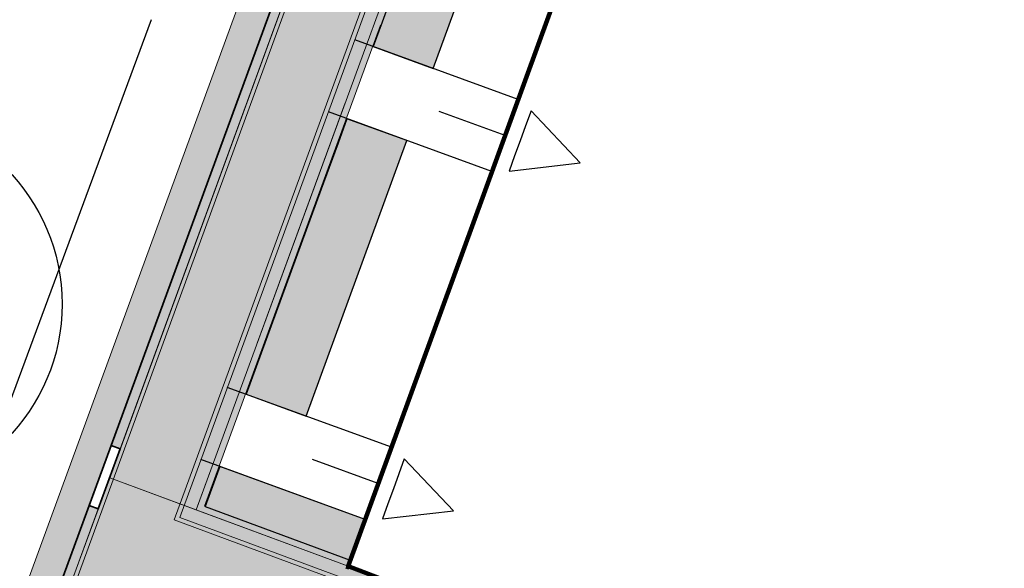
# Model space of a CAD drawing. Header units: metres. Extents: x 154038 to 155227, y 461678 to 462519.
# Tile 181 of 256: x 154582 to 154597, y 462285 to 462294. Entities that reach past the tile are written whole.
import ezdxf

# ---------------------------------------------------------------- set-up
doc = ezdxf.new("R2010")
doc.units = ezdxf.units.M
for name, pattern in [('AM-AS', [16, 10, -2, 2, -2]), ('DASHED', [0.75, 0.5, -0.25]), ('VH-OPSLUITBAND_100X200', [16, 8, -2, 4, -2])]:
    doc.linetypes.add(name, pattern=pattern)
for name, color, linetype, lineweight in [('B-GV-GR-BOOM-G', 82, 'Continuous', 25), ('B-GV-GR-BOOM-G2', 92, 'Continuous', 25), ('B-GV-GR-BOOM-S', 3, 'Continuous', 25), ('B-WE-OG-BEBOUWING-GV', 2, 'Continuous', 100), ('B-WE-OG-BEBOUWING_LUIFEL-GV', 7, 'DASHED', 70), ('N-WE-VH-KANTOPSLUITING_ELEMENT_VERLOOPBAND-G', 252, 'Continuous', 35), ('N-WE-VH-KANTOPSLUITING_OPSLUITBAND_100X200-G', 150, 'VH-OPSLUITBAND_100X200', 0), ('N-WE-VH-KANTOPSLUITING_OPSLUITBAND_150X250-G', 140, 'VH-OPSLUITBAND_100X200', 0), ('N-WE-VH-KANTOPSLUITING_TROTTOIRBAND_130 150-G', 2, 'Continuous', 0), ('N-WE-VH-KANTVERHARDING_MOLGOOT-G', 6, 'Continuous', 18), ('N-WE-VH-KANTVERHARDING_TROTTOIR-ROLLAAG-G', 62, 'Continuous', 18), ('N-WE-VH-KANTVERHARDING_TROTTOIR-STREKLAAG-G', 220, 'Continuous', 18), ('N-WE-VH-VERHARDING_STRAATBAKSTEEN-TROTTOIR-HV_DF-G', 2, 'Continuous', 18), ('N-WE-VH-VERHARDING_STRAATBAKSTEEN_Rijbaan-KV_DF-G', 160, 'Continuous', 35)]:
    doc.layers.add(name, color=color, linetype=linetype, lineweight=lineweight)
for name, color, linetype in [('B-WE-OG-TOPOGRAFIE_KAVEL_ENTREE-G', 3, 'Continuous'), ('B-WE-OG-TOPOGRAFIE_KAVEL_ENTREE-S', 252, 'Continuous'), ('N-GV-GR-GROENVOORZIENING_HAAG_PORTAAL_Liguster-G', 3, 'GR-HAAG1'), ('N-PV-WEG_RIJBAAN-AS-G', 40, 'AM-AS')]:
    doc.layers.add(name, color=color, linetype=linetype)
doc.layers.add('B-WE-OG-TOPOGRAFIE_KAVEL_ENTREE-H', color=31, linetype='Continuous', plot=False)
doc.layers.add('N-GV-GR-GROENVOORZIENING_HAAG_PORTAAL_Liguster-V', color=7, linetype='Continuous', true_color=0x658d1b)
for name, color, linetype, lineweight, true_color in [('N-WE-VH-KANTOPSLUITING_OPSLUITBAND_100X200-V', 7, 'Continuous', 5, 0xbbbcbc), ('N-WE-VH-KANTOPSLUITING_OPSLUITBAND_150X250-V', 7, 'Continuous', 5, 0xbbbcbc), ('N-WE-VH-KANTOPSLUITING_TROTTOIRBAND_130 150-V', 7, 'Continuous', 5, 0xa7a8aa), ('N-WE-VH-KANTVERHARDING_MOLGOOT-V', 7, 'Continuous', 18, 0xb76059), ('N-WE-VH-VERHARDING_STRAATBAKSTEEN-TROTTOIR-HV_DF-V', 7, 'Continuous', 18, 0xd14124), ('N-WE-VH-VERHARDING_STRAATBAKSTEEN_Rijbaan-KV_DF-V', 7, 'Continuous', 18, 0xb33d26)]:
    doc.layers.add(name, color=color, linetype=linetype, lineweight=lineweight, true_color=true_color)
doc.linetypes.add('GR-HAAG1', pattern='A,6,[176,NLCS.shx,S=0.125,R=0,X=0,Y=0],-2', length=8)

# ---------------------------------------------------------------- blocks, each defined once
blk = doc.blocks.new('*U283')
at = {"layer": 'B-WE-OG-TOPOGRAFIE_KAVEL_ENTREE-G', "ltscale": 0.0001}
blk.add_lwpolyline([(-0.2500000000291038, 0.5), (-1.250000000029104, 0), (-0.2500000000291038, -0.5), (-0.2500000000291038, -0.25), (-0.2500000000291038, 0), (-0.2500000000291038, 0.25)], close=True, dxfattribs=at)
at = {"layer": 'B-WE-OG-TOPOGRAFIE_KAVEL_ENTREE-H'}
for points in [[(-2.91038304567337e-11, 0.5999999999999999), (2.718641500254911, 0.5999999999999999)], [(-2.91038304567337e-11, 0), (1.093126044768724, 0)], [(-2.91038304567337e-11, -0.5999999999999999), (2.718641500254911, -0.5999999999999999)]]:
    blk.add_lwpolyline(points, dxfattribs=at)
blk = doc.blocks.new('*U284')
at = {"layer": 'B-WE-OG-TOPOGRAFIE_KAVEL_ENTREE-G', "ltscale": 0.0001}
blk.add_lwpolyline([(-0.2500000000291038, 0.5), (-1.250000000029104, 0), (-0.2500000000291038, -0.5), (-0.2500000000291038, -0.25), (-0.2500000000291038, 0), (-0.2500000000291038, 0.25)], close=True, dxfattribs=at)
at = {"layer": 'B-WE-OG-TOPOGRAFIE_KAVEL_ENTREE-H'}
for points in [[(-2.91038304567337e-11, 0.5999999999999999), (2.732667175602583, 0.5999999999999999)], [(-2.91038304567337e-11, 0), (1.093126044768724, 0)], [(-2.91038304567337e-11, -0.5999999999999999), (2.732667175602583, -0.5999999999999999)]]:
    blk.add_lwpolyline(points, dxfattribs=at)
blk = doc.blocks.new('*U346')
at = {"layer": 'B-GV-GR-BOOM-G', "color": 0}
blk.add_circle((-2.455635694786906e-11, 1.70530256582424e-11), 3, dxfattribs=at)
at = {"layer": 'B-GV-GR-BOOM-G2', "color": 0}
blk.add_circle((0, 0), 0.25, dxfattribs=at)

msp = doc.modelspace()

# ---------------------------------------------------------------- hatches: boundary and pattern name
at = {"layer": 'N-GV-GR-GROENVOORZIENING_HAAG_PORTAAL_Liguster-V'}
h = msp.add_hatch(color=256, dxfattribs=at)
h.dxf.hatch_style = 1
h.paths.add_polyline_path([(154589.597207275, 462297.2780450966), (154588.6575733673, 462297.6202277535), (154587.3, 462293.903), (154587.1618947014, 462293.5236627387), (154588.1010511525, 462293.1813581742)])
h = msp.add_hatch(color=256, dxfattribs=at)
h.dxf.hatch_style = 1
h.paths.add_polyline_path([(154587.6893919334, 462292.0541770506), (154586.7513712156, 462292.3960676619), (154586.613, 462292.016), (154586.3470545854, 462291.2937007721), (154585.1768184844, 462288.0894289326), (154586.1163570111, 462287.746985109)])
h = msp.add_hatch(color=256, dxfattribs=at)
h.dxf.hatch_style = 1
h.paths.add_polyline_path([(154587.0367534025, 462286.1342951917), (154584.7651592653, 462286.962247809), (154584.5375454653, 462286.3390090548), (154586.8042275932, 462285.4959620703)])
at = {"layer": 'N-WE-VH-KANTOPSLUITING_OPSLUITBAND_100X200-V'}
h = msp.add_hatch(color=256, dxfattribs=at)
h.dxf.hatch_style = 1
h.paths.add_polyline_path([(154592.5151464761, 462301.1736580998), (154590.1636059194, 462302.0352184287), (154584.3967466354, 462286.2846837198), (154586.7700277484, 462285.4019893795), (154586.8048876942, 462285.495716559), (154584.5248599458, 462286.3437271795), (154590.223117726, 462301.9069139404), (154592.4807446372, 462301.0797618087)])
at = {"layer": 'N-WE-VH-KANTOPSLUITING_OPSLUITBAND_150X250-V'}
h = msp.add_hatch(color=256, dxfattribs=at)
h.dxf.hatch_style = 1
edge = h.paths.add_edge_path()
edge.add_line((154585.5180818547, 462275.8071899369), (154584.3613417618, 462276.2290524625))
edge.add_arc((154586.0632988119, 462280.9304984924), 5.000025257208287, 159.6304989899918, 250.0993821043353, ccw=False)
edge.add_line((154581.3759381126, 462282.6708726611), (154582.7230025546, 462286.3526233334))
edge.add_line((154582.7230025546, 462286.3526233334), (154582.8638342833, 462286.3010271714))
edge.add_line((154582.8638342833, 462286.3010271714), (154581.5165581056, 462282.6186613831))
edge.add_arc((154586.0633018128, 462280.930498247), 4.85002815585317, 159.63051260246, 250.1113955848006)
edge.add_line((154584.4133584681, 462276.3697461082), (154585.5694756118, 462275.9481107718))
edge.add_line((154585.5694756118, 462275.9481107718), (154585.5180818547, 462275.8071899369))
at = {"layer": 'N-WE-VH-KANTOPSLUITING_TROTTOIRBAND_130 150-V'}
h = msp.add_hatch(color=256, dxfattribs=at)
h.dxf.hatch_style = 1
h.paths.add_polyline_path([(154583.0665588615, 462287.2917555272), (154588.3593489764, 462301.7598418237), (154577.0716823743, 462305.9507057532), (154577.123891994, 462306.0913269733), (154588.5514464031, 462301.8485230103), (154583.2073905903, 462287.2401593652)])
at = {"layer": 'N-WE-VH-KANTVERHARDING_MOLGOOT-V'}
h = msp.add_hatch(color=256, dxfattribs=at)
h.dxf.hatch_style = 1
edge = h.paths.add_edge_path()
edge.add_line((154504.0308506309, 462166.2479160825), (154508.5329932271, 462164.5833704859))
edge.add_line((154508.5329932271, 462164.5833704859), (154536.2906664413, 462239.6853322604))
edge.add_arc((154540.9803159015, 462237.9512077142), 5.000000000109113, 69.91068840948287, 159.706765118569, ccw=False)
edge.add_line((154542.6977384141, 462242.6469994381), (154554.4056087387, 462238.3650037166))
edge.add_arc((154557.1538001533, 462245.8775869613), 7.999466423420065, 249.90688527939, 339.6332798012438)
edge.add_line((154564.6531743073, 462243.093552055), (154574.3694280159, 462269.2609684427))
edge.add_arc((154579.244254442, 462267.4509774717), 5.199999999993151, 69.96311292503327, 159.6303699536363, ccw=False)
edge.add_line((154581.0259046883, 462272.3362330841), (154653.5238979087, 462245.8962516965))
edge.add_line((154653.5238979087, 462245.8962516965), (154653.6952104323, 462246.365987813))
edge.add_line((154653.6952104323, 462246.365987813), (154581.197217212, 462272.8059692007))
edge.add_arc((154579.244254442, 462267.4509774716), 5.700000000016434, 69.9631129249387, 159.6303699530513)
edge.add_line((154573.9006947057, 462269.435006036), (154564.1844437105, 462243.2675969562))
edge.add_arc((154557.153790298, 462245.8776083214), 7.499483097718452, 249.9070120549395, 339.63340657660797, ccw=False)
edge.add_line((154554.5773821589, 462238.8345714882), (154542.8694806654, 462243.1165786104))
edge.add_arc((154540.9803159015, 462237.9512077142), 5.500000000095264, 69.91068840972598, 159.7067651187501)
edge.add_line((154535.8217014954, 462239.858744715), (154508.2373593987, 462165.225752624))
edge.add_line((154508.2373593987, 462165.225752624), (154504.6732139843, 462166.5434991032))
edge.add_line((154504.6732139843, 462166.5434991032), (154517.595807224, 462201.4955950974))
edge.add_line((154517.595807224, 462201.4955950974), (154519.2557867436, 462206.0155393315))
edge.add_line((154519.2557867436, 462206.0155393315), (154534.953191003, 462248.4665406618))
edge.add_arc((154536.360085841, 462247.946303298), 1.500000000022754, 69.91068840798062, 159.7067651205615, ccw=False)
edge.add_line((154536.8753125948, 462249.3550408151), (154556.0695134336, 462242.3350206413))
edge.add_arc((154557.2717091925, 462245.6220748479), 3.499999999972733, 249.910688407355, 339.1809798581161)
edge.add_line((154560.5431862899, 462244.378114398), (154570.3383182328, 462270.7576828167))
edge.add_arc((154579.2442656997, 462267.4509682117), 9.500013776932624, 121.49320960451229, 159.6303986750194, ccw=False)
edge.add_arc((154571.4082981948, 462280.2415126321), 5.499999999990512, 301.4931808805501, 339.7866536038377)
edge.add_line((154576.569567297, 462278.3411702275), (154580.911670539, 462290.1341835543))
edge.add_arc((154577.6272265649, 462291.3434923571), 3.499999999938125, 339.7866536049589, 429.6303699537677)
edge.add_line((154578.8454897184, 462294.6246255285), (154544.5665896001, 462307.3521555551))
edge.add_line((154544.5665896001, 462307.3521555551), (154546.1329279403, 462311.570755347))
edge.add_line((154546.1329279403, 462311.570755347), (154586.0034751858, 462296.7670835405))
edge.add_line((154586.0034751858, 462296.7670835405), (154580.9067938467, 462282.8438030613))
edge.add_arc((154586.0632988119, 462280.9304984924), 5.500025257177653, 159.6427901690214, 250.0930405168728)
edge.add_line((154584.1905745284, 462275.7591174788), (154654.9971856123, 462249.9359822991))
edge.add_line((154654.9971856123, 462249.9359822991), (154655.168498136, 462250.4057184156))
edge.add_line((154655.168498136, 462250.4057184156), (154584.3613417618, 462276.2290524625))
edge.add_arc((154586.0632988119, 462280.9304984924), 5.000025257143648, 159.6304989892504, 250.09938210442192, ccw=False)
edge.add_line((154581.3759381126, 462282.6708726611), (154586.6440892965, 462297.0625800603))
edge.add_line((154586.6440892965, 462297.0625800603), (154545.8382322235, 462312.2135262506))
edge.add_line((154545.8382322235, 462312.2135262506), (154543.9238186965, 462307.0574598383))
edge.add_line((154543.9238186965, 462307.0574598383), (154578.6714521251, 462294.1558922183))
edge.add_arc((154577.6272265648, 462291.3434923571), 3.000000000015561, -20.21334639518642, 69.63036995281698, ccw=False)
edge.add_line((154580.442464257, 462290.3069419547), (154576.1003610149, 462278.5139286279))
edge.add_arc((154571.4082981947, 462280.2415126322), 5.000000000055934, 301.49318088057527, 339.7866536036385, ccw=False)
edge.add_arc((154579.2442544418, 462267.4509774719), 9.999999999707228, 121.4931808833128, 159.6303699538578)
edge.add_line((154569.869588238, 462270.9317293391), (154560.0751634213, 462244.5540653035))
edge.add_arc((154557.2717091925, 462245.6220748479), 2.999999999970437, 249.9106884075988, 339.14506041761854, ccw=False)
edge.add_line((154556.2412556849, 462242.8045998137), (154537.0470548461, 462249.8246199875))
edge.add_arc((154536.360085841, 462247.9463032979), 2.000000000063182, 69.9106884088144, 159.7067651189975)
edge.add_line((154534.484226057, 462248.6399531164), (154518.7866293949, 462206.1884314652))
edge.add_line((154518.7866293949, 462206.1884314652), (154517.1266457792, 462201.6684760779))
edge.add_line((154517.1266457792, 462201.6684760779), (154504.0308506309, 462166.2479160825))
at = {"layer": 'N-WE-VH-VERHARDING_STRAATBAKSTEEN-TROTTOIR-HV_DF-V'}
h = msp.add_hatch(color=256, dxfattribs=at)
h.dxf.hatch_style = 1
h.paths.add_polyline_path([(154588.5514464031, 462301.8485230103), (154589.9105013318, 462301.3439352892), (154584.3967466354, 462286.2846837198), (154583.0491821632, 462286.7858831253)])
h = msp.add_hatch(color=256, dxfattribs=at)
h.dxf.hatch_style = 1
h.paths.add_polyline_path([(154585.0742475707, 462280.6538931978), (154584.7378912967, 462279.7120956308), (154584.3590635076, 462278.6867107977), (154585.4846992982, 462278.2708453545), (154585.8635270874, 462279.2962301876), (154586.1819613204, 462280.2446490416)], flags=16)
h.paths.add_polyline_path([(154601.8508240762, 462271.8863645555), (154601.3497349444, 462270.5123864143), (154602.7237130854, 462270.0112972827), (154603.2248022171, 462271.3852754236)], flags=16)
edge = h.paths.add_edge_path()
edge.add_line((154605.3708705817, 462273.5164754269), (154617.6672348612, 462269.0319976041))
edge.add_line((154617.6672348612, 462269.0319976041), (154618.3945709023, 462271.0251054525))
edge.add_line((154618.3945709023, 462271.0251054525), (154603.925, 462276.355))
edge.add_line((154603.925, 462276.355), (154602.325, 462276.935))
edge.add_line((154602.325, 462276.935), (154588.24, 462282.095))
edge.add_line((154588.24, 462282.095), (154589.1, 462284.51))
edge.add_line((154589.1, 462284.51), (154586.77, 462285.402))
edge.add_line((154586.77, 462285.402), (154584.49, 462286.25))
edge.add_line((154584.49, 462286.25), (154583.0491821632, 462286.7858831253))
edge.add_line((154583.0491821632, 462286.7858831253), (154582.1766717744, 462284.4227824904))
edge.add_line((154582.1766717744, 462284.4227824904), (154584.0511490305, 462283.7360730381))
edge.add_arc((154583.6727598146, 462282.7032024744), 1.100000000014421, -20.276719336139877, 69.8798342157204, ccw=False)
edge.add_line((154584.7045926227, 462282.3219924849), (154582.8487629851, 462277.2987613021))
edge.add_arc((154586.0633018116, 462280.9304982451), 4.850028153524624, 228.4871760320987, 250.111395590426)
edge.add_line((154584.4133584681, 462276.3697461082), (154585.4285547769, 462275.9995045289))
edge.add_line((154585.4285547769, 462275.9995045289), (154586.9703674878, 462280.2271295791))
edge.add_line((154586.9703674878, 462280.2271295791), (154601.5898180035, 462274.8954233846))
edge.add_line((154601.5898180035, 462274.8954233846), (154600.0524700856, 462270.6666194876))
edge.add_line((154600.0524700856, 462270.6666194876), (154603.8289128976, 462269.2884556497))
edge.add_line((154603.8289128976, 462269.2884556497), (154605.3708705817, 462273.5164754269))
at = {"layer": 'N-WE-VH-VERHARDING_STRAATBAKSTEEN_Rijbaan-KV_DF-V'}
h = msp.add_hatch(color=256, dxfattribs=at)
h.dxf.hatch_style = 1
edge = h.paths.add_edge_path()
edge.add_line((154346.3655189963, 462123.4474894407), (154339.6690574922, 462103.1804047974))
edge.add_line((154339.6690574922, 462103.1804047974), (154331.5193567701, 462083.4356807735))
edge.add_line((154331.5193567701, 462083.4356807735), (154321.8864262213, 462064.3270959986))
edge.add_line((154321.8864262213, 462064.3270959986), (154319.064452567, 462059.5558212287))
edge.add_line((154319.064452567, 462059.5558212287), (154316.2103360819, 462061.243890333))
edge.add_arc((154313.6649621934, 462056.9402788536), 4.999999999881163, 59.39777921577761, 149.4251789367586)
edge.add_line((154309.3601339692, 462059.4835943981), (154295.4018813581, 462035.8577883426))
edge.add_arc((154299.7067095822, 462033.3144727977), 4.999999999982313, 149.425178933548, 239.2784399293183)
edge.add_line((154297.1523773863, 462029.0161723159), (154310.3450331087, 462021.1762305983))
edge.add_arc((154317.2452423, 462033.549449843), 14.16719595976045, 240.8527758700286, 248.9522969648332)
edge.add_line((154312.1571632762, 462020.327464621), (154334.4042784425, 462011.1510402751))
edge.add_arc((154336.3108423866, 462015.7732706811), 4.999999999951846, 247.5849764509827, 256.0899883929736)
edge.add_line((154335.1088540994, 462010.9198982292), (154350.5998025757, 462007.0834033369))
edge.add_arc((154349.3978142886, 462002.2300308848), 5.000000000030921, 59.37977109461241, 76.0899883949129, ccw=False)
edge.add_line((154351.944540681, 462006.5328421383), (154352.6260687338, 462006.1294627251))
edge.add_arc((154355.1727951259, 462010.4322739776), 4.999999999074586, 239.3797710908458, 256.0899883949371)
edge.add_line((154353.9708068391, 462005.5789015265), (154356.9781779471, 462004.8340984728))
edge.add_line((154356.9781779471, 462004.8340984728), (154367.5271780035, 462002.1693614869))
edge.add_line((154367.5271780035, 462002.1693614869), (154370.594703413, 462001.3944872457))
edge.add_arc((154371.8192663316, 462006.2422130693), 5.000000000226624, 255.8233322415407, 334.7988763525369)
edge.add_line((154376.3433598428, 462004.1132278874), (154378.3551998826, 462008.3883879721))
edge.add_arc((154373.8311063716, 462010.5173731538), 5.000000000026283, 334.7988763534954, 345.8749618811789)
edge.add_line((154378.6799336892, 462009.2971790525), (154401.6515090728, 462100.5820018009))
edge.add_line((154401.6515090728, 462100.5820018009), (154406.9852191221, 462099.2397882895))
edge.add_line((154406.9852191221, 462099.2397882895), (154397.3315953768, 462060.8780600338))
edge.add_line((154397.3315953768, 462060.8780600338), (154396.6527595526, 462061.0488872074))
edge.add_line((154396.6527595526, 462061.0488872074), (154394.6715745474, 462053.1760217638))
edge.add_line((154394.6715745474, 462053.1760217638), (154395.3511736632, 462053.0050023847))
edge.add_line((154395.3511736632, 462053.0050023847), (154390.2256132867, 462032.6401919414))
edge.add_line((154390.2256132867, 462032.6401919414), (154389.5467596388, 462032.8109482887))
edge.add_line((154389.5467596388, 462032.8109482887), (154388.7372010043, 462029.5939109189))
edge.add_line((154388.7372010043, 462029.5939109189), (154389.4156288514, 462029.4214625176))
edge.add_line((154389.4156288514, 462029.4214625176), (154383.7651946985, 462006.9676746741))
edge.add_line((154383.7651946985, 462006.9676746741), (154376.807218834, 461992.1819759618))
edge.add_arc((154381.331312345, 461990.0529907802), 4.999999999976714, 154.7988763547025, 166.0156035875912)
edge.add_line((154376.4795044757, 461991.2612789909), (154371.1051861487, 461969.68365288))
edge.add_line((154371.1051861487, 461969.68365288), (154363.8723419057, 461953.1420104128))
edge.add_arc((154368.4536651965, 461951.1389210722), 5.000088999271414, 156.3836358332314, 248.3411709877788)
edge.add_line((154366.60823727, 461946.491848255), (154366.6592998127, 461946.4715747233))
edge.add_line((154366.6592998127, 461946.4715747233), (154352.2416857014, 461952.1958481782))
edge.add_arc((154354.0386536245, 461956.8622859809), 5.000473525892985, 248.939130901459, 336.380420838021)
edge.add_line((154358.6202168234, 461954.8587855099), (154365.8806715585, 461971.4635736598))
edge.add_line((154365.8806715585, 461971.4635736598), (154371.1315098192, 461992.5091953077))
edge.add_arc((154366.27970195, 461993.7174835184), 4.999999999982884, 346.0156035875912, 435.8233322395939)
edge.add_line((154367.5042648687, 461998.5652093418), (154356.1296396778, 462001.438503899))
edge.add_line((154356.1296396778, 462001.438503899), (154353.1565705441, 462002.1748154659))
edge.add_arc((154351.9545822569, 461997.321443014), 4.99999999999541, 76.08998839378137, 92.77818827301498)
edge.add_line((154351.7122345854, 462002.315566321), (154350.8803402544, 462002.2858641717))
edge.add_arc((154350.6379925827, 462007.2799874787), 4.999999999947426, 256.0899883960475, 272.778188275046, ccw=False)
edge.add_line((154349.4360042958, 462002.4266150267), (154337.7325265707, 462005.3251033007))
edge.add_arc((154337.2517312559, 462003.38375432), 1.999999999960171, 76.08998839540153, 165.7499673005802)
edge.add_line((154335.3132697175, 462003.8760620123), (154335.1888994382, 462003.3863540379))
edge.add_line((154335.1888994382, 462003.3863540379), (154331.809089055, 462004.2350527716))
edge.add_line((154331.809089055, 462004.2350527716), (154332.0188515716, 462005.1214022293))
edge.add_arc((154330.0726110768, 462005.5819974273), 1.999999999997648, 346.6854067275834, 427.584976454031)
edge.add_line((154330.8352366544, 462007.4308895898), (154310.3759552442, 462015.8698735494))
edge.add_arc((154317.2452423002, 462033.5494498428), 18.96719595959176, 240.6390520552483, 248.76667882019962, ccw=False)
edge.add_line((154307.9454396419, 462017.0186243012), (154294.2962136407, 462025.129890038))
edge.add_arc((154292.7636143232, 462022.5509097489), 2.999999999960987, 59.27843992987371, 165.8531268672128)
edge.add_line((154289.8545971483, 462023.2841348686), (154287.8359008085, 462015.2751044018))
edge.add_line((154287.8359008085, 462015.2751044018), (154283.8632318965, 462016.2799413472))
edge.add_line((154283.8632318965, 462016.2799413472), (154284.9895646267, 462020.85211158))
edge.add_line((154284.9895646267, 462020.85211158), (154281.4008986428, 462022.9723146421))
edge.add_line((154281.4008986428, 462022.9723146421), (154304.5232118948, 462062.1092541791))
edge.add_arc((154313.1334630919, 462057.0210789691), 10.00129754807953, 72.70910643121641, 149.419295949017, ccw=False)
edge.add_arc((154316.7007223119, 462068.4799534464), 2.000000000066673, 252.7032232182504, 333.2466271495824)
edge.add_line((154318.4866272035, 462067.5796514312), (154327.4245828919, 462085.3096333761))
edge.add_line((154327.4245828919, 462085.3096333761), (154335.4473333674, 462104.7467881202))
edge.add_line((154335.4473333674, 462104.7467881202), (154342.0407687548, 462124.7020604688))
edge.add_line((154342.0407687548, 462124.7020604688), (154352.1387758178, 462165.04183881))
edge.add_line((154352.1387758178, 462165.04183881), (154355.7628846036, 462164.1322223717))
edge.add_line((154355.7628846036, 462164.1322223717), (154353.9603339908, 462153.7867322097))
edge.add_line((154353.9603339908, 462153.7867322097), (154346.3655189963, 462123.4474894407))
edge = h.paths.add_edge_path(flags=17)
edge.add_arc((154735.5031688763, 462271.5015979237), 4.999999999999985, 125.9385176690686, 138.150287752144, ccw=False)
edge.add_line((154732.5685849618, 462275.549834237), (154735.8470371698, 462277.9263983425))
edge.add_arc((154736.4339539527, 462277.1167510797), 1.000000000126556, 44.27258667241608, 125.93851766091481, ccw=False)
edge.add_line((154737.1499807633, 462277.8148238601), (154732.334294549, 462282.9696525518))
edge.add_arc((154731.6182677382, 462282.2715797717), 1.000000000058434, -54.06148233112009, 44.272586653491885, ccw=False)
edge.add_line((154732.2051845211, 462281.4619325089), (154729.9240080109, 462279.8082978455))
edge.add_arc((154735.7931758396, 462271.7118252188), 9.999999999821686, 125.9385176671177, 159.8812514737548)
edge.add_line((154726.4033583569, 462275.1514949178), (154712.1371545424, 462236.2067526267))
edge.add_arc((154709.3202092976, 462237.2386535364), 3.000000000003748, 249.8812514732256, 339.8812514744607, ccw=False)
edge.add_line((154708.2883083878, 462234.4217082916), (154663.7725424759, 462250.7286845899))
edge.add_line((154663.7725424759, 462250.7286845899), (154656.1079703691, 462250.0630933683))
edge.add_line((154656.1079703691, 462250.0630933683), (154584.3613417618, 462276.2290524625))
edge.add_arc((154586.0632988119, 462280.9304984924), 5.000025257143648, 159.6304989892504, 250.09938210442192, ccw=False)
edge.add_line((154581.3759381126, 462282.6708726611), (154586.6440892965, 462297.0625800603))
edge.add_line((154586.6440892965, 462297.0625800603), (154545.8382322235, 462312.2135262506))
edge.add_line((154545.8382322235, 462312.2135262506), (154543.9238186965, 462307.0574598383))
edge.add_line((154543.9238186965, 462307.0574598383), (154578.6714521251, 462294.1558922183))
edge.add_arc((154577.6272265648, 462291.3434923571), 3.000000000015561, -20.21334639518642, 69.63036995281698, ccw=False)
edge.add_line((154580.442464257, 462290.3069419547), (154576.1003610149, 462278.5139286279))
edge.add_arc((154571.4082981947, 462280.2415126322), 5.000000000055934, 301.49318088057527, 339.7866536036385, ccw=False)
edge.add_arc((154579.2442544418, 462267.4509774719), 9.999999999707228, 121.4931808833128, 159.6303699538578)
edge.add_line((154569.869588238, 462270.9317293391), (154560.0751634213, 462244.5540653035))
edge.add_arc((154557.2717091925, 462245.6220748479), 2.999999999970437, 249.9106884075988, 339.14506041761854, ccw=False)
edge.add_line((154556.2412556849, 462242.8045998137), (154537.0470548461, 462249.8246199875))
edge.add_arc((154536.360085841, 462247.9463032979), 2.000000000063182, 69.9106884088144, 159.7067651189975)
edge.add_line((154534.484226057, 462248.6399531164), (154518.7866293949, 462206.1884314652))
edge.add_line((154518.7866293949, 462206.1884314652), (154517.1266457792, 462201.6684760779))
edge.add_line((154517.1266457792, 462201.6684760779), (154504.0308506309, 462166.2479160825))
edge.add_line((154504.0308506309, 462166.2479160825), (154508.5329932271, 462164.5833704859))
edge.add_line((154508.5329932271, 462164.5833704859), (154521.6305956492, 462200.0088186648))
edge.add_line((154521.6305956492, 462200.0088186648), (154523.2905399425, 462204.5286669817))
edge.add_line((154523.2905399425, 462204.5286669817), (154536.2906664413, 462239.6853322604))
edge.add_arc((154540.9803159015, 462237.9512077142), 5.000000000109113, 69.91068840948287, 159.706765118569, ccw=False)
edge.add_line((154542.6977384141, 462242.6469994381), (154554.4056087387, 462238.3650037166))
edge.add_arc((154557.1538001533, 462245.8775869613), 7.999466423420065, 249.90688527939, 339.6332798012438)
edge.add_line((154564.6531743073, 462243.093552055), (154574.4386699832, 462269.447448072))
edge.add_arc((154579.1259759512, 462267.7069990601), 5.000000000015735, 69.96311292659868, 159.6294766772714, ccw=False)
edge.add_line((154580.8391011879, 462272.4043602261), (154655.4630948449, 462245.1890275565))
edge.add_line((154655.4630948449, 462245.1890275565), (154663.1240823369, 462245.8543074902))
edge.add_line((154663.1240823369, 462245.8543074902), (154713.9613245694, 462227.2316535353))
edge.add_line((154713.9613245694, 462227.2316535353), (154727.5885351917, 462264.4320337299))
edge.add_arc((154730.4054804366, 462263.4001328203), 2.999999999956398, 69.882642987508, 159.8812514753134, ccw=False)
edge.add_line((154731.4373129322, 462266.2171031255), (154749.540967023, 462259.5858871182))
edge.add_line((154749.540967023, 462259.5858871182), (154751.0397480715, 462263.6249638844))
edge.add_line((154751.0397480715, 462263.6249638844), (154734.4045412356, 462269.7183000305))
edge.add_arc((154736.1283149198, 462274.4117704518), 5.000006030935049, 197.6182283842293, 249.83320066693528, ccw=False)
edge.add_arc((154733.2690260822, 462273.5037486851), 2.000000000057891, 138.1345799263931, 197.6182116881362, ccw=False)
edge.add_line((154731.7795971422, 462274.8385151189), (154731.7786818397, 462274.8374930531))
edge = h.paths.add_edge_path(flags=0)
edge.add_arc((154536.360085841, 462247.9463032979), 2.000000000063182, 69.9106884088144, 159.7067651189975, ccw=False)
edge.add_arc((154536.360085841, 462247.9463032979), 2.000000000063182, 69.9106884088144, 159.7067651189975)
edge = h.paths.add_edge_path(flags=0)
edge.add_arc((154735.7931758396, 462271.7118252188), 9.999999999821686, 125.93851766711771, 159.8812514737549, ccw=False)
edge.add_arc((154735.7931758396, 462271.7118252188), 9.999999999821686, 125.9385176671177, 159.8812514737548)
edge = h.paths.add_edge_path(flags=17)
edge.add_arc((154735.5031688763, 462271.5015979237), 4.999999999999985, 125.9385176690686, 138.150287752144)
edge.add_line((154731.7795971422, 462274.8385151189), (154731.7786818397, 462274.8374930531))
edge.add_arc((154733.2690260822, 462273.5037486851), 2.000000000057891, 138.134579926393, 197.6182116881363)
edge.add_arc((154736.1283149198, 462274.4117704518), 5.000006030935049, 197.6182283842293, 249.8332006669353)
edge.add_line((154751.0397480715, 462263.6249638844), (154734.4045412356, 462269.7183000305))
edge.add_line((154749.540967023, 462259.5858871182), (154751.0397480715, 462263.6249638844))
edge.add_line((154731.4373129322, 462266.2171031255), (154749.540967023, 462259.5858871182))
edge.add_arc((154730.4054804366, 462263.4001328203), 2.999999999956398, 69.88264298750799, 159.8812514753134)
edge.add_line((154713.9613245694, 462227.2316535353), (154727.5885351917, 462264.4320337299))
edge.add_line((154663.1240823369, 462245.8543074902), (154713.9613245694, 462227.2316535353))
edge.add_line((154655.4630948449, 462245.1890275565), (154663.1240823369, 462245.8543074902))
edge.add_line((154580.8391011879, 462272.4043602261), (154655.4630948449, 462245.1890275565))
edge.add_arc((154579.1259759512, 462267.7069990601), 5.000000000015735, 69.96311292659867, 159.6294766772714)
edge.add_line((154564.6531743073, 462243.093552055), (154574.4386699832, 462269.447448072))
edge.add_arc((154557.1538001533, 462245.8775869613), 7.999466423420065, 249.90688527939, 339.6332798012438)
edge.add_line((154542.6977384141, 462242.6469994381), (154554.4056087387, 462238.3650037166))
edge.add_arc((154540.9803159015, 462237.9512077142), 5.000000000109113, 69.9106884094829, 159.706765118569)
edge.add_line((154523.2905399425, 462204.5286669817), (154536.2906664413, 462239.6853322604))
edge.add_line((154521.6305956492, 462200.0088186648), (154523.2905399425, 462204.5286669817))
edge.add_line((154508.5329932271, 462164.5833704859), (154521.6305956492, 462200.0088186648))
edge.add_line((154504.0308506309, 462166.2479160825), (154508.5329932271, 462164.5833704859))
edge.add_line((154517.1266457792, 462201.6684760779), (154504.0308506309, 462166.2479160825))
edge.add_line((154518.7866293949, 462206.1884314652), (154517.1266457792, 462201.6684760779))
edge.add_line((154534.484226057, 462248.6399531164), (154518.7866293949, 462206.1884314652))
edge.add_arc((154536.360085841, 462247.9463032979), 2.000000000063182, 69.9106884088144, 159.7067651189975)
edge.add_line((154556.2412556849, 462242.8045998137), (154537.0470548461, 462249.8246199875))
edge.add_arc((154557.2717091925, 462245.6220748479), 2.999999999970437, 249.9106884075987, 339.1450604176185)
edge.add_line((154569.869588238, 462270.9317293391), (154560.0751634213, 462244.5540653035))
edge.add_arc((154579.2442544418, 462267.4509774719), 9.999999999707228, 121.4931808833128, 159.6303699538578)
edge.add_arc((154571.4082981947, 462280.2415126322), 5.000000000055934, 301.4931808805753, 339.7866536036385)
edge.add_line((154580.442464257, 462290.3069419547), (154576.1003610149, 462278.5139286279))
edge.add_arc((154577.6272265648, 462291.3434923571), 3.000000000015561, 339.7866536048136, 429.6303699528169)
edge.add_line((154543.9238186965, 462307.0574598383), (154578.6714521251, 462294.1558922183))
edge.add_line((154545.8382322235, 462312.2135262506), (154543.9238186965, 462307.0574598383))
edge.add_line((154586.6440892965, 462297.0625800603), (154545.8382322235, 462312.2135262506))
edge.add_line((154581.3759381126, 462282.6708726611), (154586.6440892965, 462297.0625800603))
edge.add_arc((154586.0632988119, 462280.9304984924), 5.000025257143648, 159.6304989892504, 250.0993821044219)
edge.add_line((154656.1079703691, 462250.0630933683), (154584.3613417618, 462276.2290524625))
edge.add_line((154663.7725424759, 462250.7286845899), (154656.1079703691, 462250.0630933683))
edge.add_line((154708.2883083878, 462234.4217082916), (154663.7725424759, 462250.7286845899))
edge.add_arc((154709.3202092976, 462237.2386535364), 3.000000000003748, 249.8812514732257, 339.8812514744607)
edge.add_line((154726.4033583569, 462275.1514949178), (154712.1371545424, 462236.2067526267))
edge.add_arc((154735.7931758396, 462271.7118252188), 9.999999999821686, 125.9385176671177, 159.8812514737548)
edge.add_line((154732.2051845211, 462281.4619325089), (154729.9240080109, 462279.8082978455))
edge.add_arc((154731.6182677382, 462282.2715797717), 1.000000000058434, 305.9385176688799, 404.2725866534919)
edge.add_line((154732.334294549, 462282.9696525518), (154737.1499807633, 462277.8148238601))
edge.add_arc((154736.4339539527, 462277.1167510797), 1.000000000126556, 44.27258667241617, 125.9385176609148)
edge.add_line((154735.8470371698, 462277.9263983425), (154732.5685849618, 462275.549834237))
edge = h.paths.add_edge_path(flags=0)
edge.add_arc((154736.1283149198, 462274.4117704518), 5.000006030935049, 197.6182283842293, 249.8332006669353)
edge.add_arc((154736.1283149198, 462274.4117704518), 5.000006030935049, 197.6182283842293, 249.8332006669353)
edge = h.paths.add_edge_path(flags=0)
edge.add_arc((154733.2690260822, 462273.5037486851), 2.000000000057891, 138.134579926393, 197.6182116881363)
edge.add_arc((154733.2690260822, 462273.5037486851), 2.000000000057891, 138.134579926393, 197.6182116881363)
edge = h.paths.add_edge_path(flags=0)
edge.add_line((154731.7795971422, 462274.8385151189), (154731.7786818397, 462274.8374930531))
edge.add_line((154731.7795971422, 462274.8385151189), (154731.7786818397, 462274.8374930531))
edge = h.paths.add_edge_path(flags=0)
edge.add_arc((154735.5031688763, 462271.5015979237), 4.999999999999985, 125.9385176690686, 138.150287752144)
edge.add_arc((154735.5031688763, 462271.5015979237), 4.999999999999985, 125.9385176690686, 138.150287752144)
edge = h.paths.add_edge_path(flags=0)
edge.add_line((154732.2051845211, 462281.4619325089), (154729.9240080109, 462279.8082978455))
edge.add_line((154732.2051845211, 462281.4619325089), (154729.9240080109, 462279.8082978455))
edge = h.paths.add_edge_path(flags=0)
edge.add_arc((154731.6182677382, 462282.2715797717), 1.000000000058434, 305.9385176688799, 404.2725866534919)
edge.add_arc((154731.6182677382, 462282.2715797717), 1.000000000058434, 305.9385176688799, 404.2725866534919)
edge = h.paths.add_edge_path(flags=0)
edge.add_line((154737.1499807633, 462277.8148238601), (154732.334294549, 462282.9696525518))
edge.add_line((154737.1499807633, 462277.8148238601), (154732.334294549, 462282.9696525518))
edge = h.paths.add_edge_path(flags=0)
edge.add_arc((154736.4339539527, 462277.1167510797), 1.000000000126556, 44.27258667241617, 125.9385176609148)
edge.add_arc((154736.4339539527, 462277.1167510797), 1.000000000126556, 44.27258667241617, 125.9385176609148)
edge = h.paths.add_edge_path(flags=0)
edge.add_line((154732.5685849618, 462275.549834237), (154735.8470371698, 462277.9263983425))
edge.add_line((154732.5685849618, 462275.549834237), (154735.8470371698, 462277.9263983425))
edge = h.paths.add_edge_path(flags=0)
edge.add_line((154556.2412556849, 462242.8045998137), (154537.0470548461, 462249.8246199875))
edge.add_line((154556.2412556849, 462242.8045998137), (154537.0470548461, 462249.8246199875))
edge = h.paths.add_edge_path(flags=0)
edge.add_arc((154557.2717091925, 462245.6220748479), 2.999999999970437, 249.9106884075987, 339.1450604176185)
edge.add_arc((154557.2717091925, 462245.6220748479), 2.999999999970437, 249.9106884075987, 339.1450604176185)
edge = h.paths.add_edge_path(flags=0)
edge.add_line((154569.869588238, 462270.9317293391), (154560.0751634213, 462244.5540653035))
edge.add_line((154569.869588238, 462270.9317293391), (154560.0751634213, 462244.5540653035))
edge = h.paths.add_edge_path(flags=0)
edge.add_arc((154579.2442544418, 462267.4509774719), 9.999999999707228, 121.4931808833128, 159.6303699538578)
edge.add_arc((154579.2442544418, 462267.4509774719), 9.999999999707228, 121.4931808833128, 159.6303699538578)
edge = h.paths.add_edge_path(flags=0)
edge.add_arc((154571.4082981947, 462280.2415126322), 5.000000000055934, 301.4931808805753, 339.7866536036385)
edge.add_arc((154571.4082981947, 462280.2415126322), 5.000000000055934, 301.4931808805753, 339.7866536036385)
edge = h.paths.add_edge_path(flags=0)
edge.add_line((154580.442464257, 462290.3069419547), (154576.1003610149, 462278.5139286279))
edge.add_line((154580.442464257, 462290.3069419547), (154576.1003610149, 462278.5139286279))
edge = h.paths.add_edge_path(flags=0)
edge.add_arc((154577.6272265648, 462291.3434923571), 3.000000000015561, 339.7866536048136, 429.6303699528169)
edge.add_arc((154577.6272265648, 462291.3434923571), 3.000000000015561, 339.7866536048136, 429.6303699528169)
edge = h.paths.add_edge_path(flags=0)
edge.add_line((154543.9238186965, 462307.0574598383), (154578.6714521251, 462294.1558922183))
edge.add_line((154543.9238186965, 462307.0574598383), (154578.6714521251, 462294.1558922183))
edge = h.paths.add_edge_path(flags=0)
edge.add_line((154545.8382322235, 462312.2135262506), (154543.9238186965, 462307.0574598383))
edge.add_line((154545.8382322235, 462312.2135262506), (154543.9238186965, 462307.0574598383))
edge = h.paths.add_edge_path(flags=0)
edge.add_line((154586.6440892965, 462297.0625800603), (154545.8382322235, 462312.2135262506))
edge.add_line((154586.6440892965, 462297.0625800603), (154545.8382322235, 462312.2135262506))
edge = h.paths.add_edge_path(flags=0)
edge.add_line((154581.3759381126, 462282.6708726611), (154586.6440892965, 462297.0625800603))
edge.add_line((154581.3759381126, 462282.6708726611), (154586.6440892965, 462297.0625800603))
edge = h.paths.add_edge_path(flags=0)
edge.add_arc((154586.0632988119, 462280.9304984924), 5.000025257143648, 159.6304989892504, 250.0993821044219)
edge.add_arc((154586.0632988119, 462280.9304984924), 5.000025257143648, 159.6304989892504, 250.0993821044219)
edge = h.paths.add_edge_path(flags=0)
edge.add_line((154656.1079703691, 462250.0630933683), (154584.3613417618, 462276.2290524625))
edge.add_line((154656.1079703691, 462250.0630933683), (154584.3613417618, 462276.2290524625))
edge = h.paths.add_edge_path(flags=0)
edge.add_line((154663.7725424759, 462250.7286845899), (154656.1079703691, 462250.0630933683))
edge.add_line((154663.7725424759, 462250.7286845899), (154656.1079703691, 462250.0630933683))
edge = h.paths.add_edge_path(flags=0)
edge.add_line((154708.2883083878, 462234.4217082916), (154663.7725424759, 462250.7286845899))
edge.add_line((154708.2883083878, 462234.4217082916), (154663.7725424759, 462250.7286845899))
edge = h.paths.add_edge_path(flags=0)
edge.add_arc((154709.3202092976, 462237.2386535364), 3.000000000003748, 249.8812514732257, 339.8812514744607)
edge.add_arc((154709.3202092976, 462237.2386535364), 3.000000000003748, 249.8812514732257, 339.8812514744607)
edge = h.paths.add_edge_path(flags=0)
edge.add_line((154726.4033583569, 462275.1514949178), (154712.1371545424, 462236.2067526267))
edge.add_line((154726.4033583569, 462275.1514949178), (154712.1371545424, 462236.2067526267))
edge = h.paths.add_edge_path(flags=0)
edge.add_line((154751.0397480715, 462263.6249638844), (154734.4045412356, 462269.7183000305))
edge.add_line((154751.0397480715, 462263.6249638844), (154734.4045412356, 462269.7183000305))
edge = h.paths.add_edge_path(flags=0)
edge.add_line((154749.540967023, 462259.5858871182), (154751.0397480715, 462263.6249638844))
edge.add_line((154749.540967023, 462259.5858871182), (154751.0397480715, 462263.6249638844))
edge = h.paths.add_edge_path(flags=0)
edge.add_line((154731.4373129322, 462266.2171031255), (154749.540967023, 462259.5858871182))
edge.add_line((154731.4373129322, 462266.2171031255), (154749.540967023, 462259.5858871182))
edge = h.paths.add_edge_path(flags=0)
edge.add_arc((154730.4054804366, 462263.4001328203), 2.999999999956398, 69.88264298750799, 159.8812514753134)
edge.add_arc((154730.4054804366, 462263.4001328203), 2.999999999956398, 69.88264298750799, 159.8812514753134)
edge = h.paths.add_edge_path(flags=0)
edge.add_line((154713.9613245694, 462227.2316535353), (154727.5885351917, 462264.4320337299))
edge.add_line((154713.9613245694, 462227.2316535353), (154727.5885351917, 462264.4320337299))
edge = h.paths.add_edge_path(flags=0)
edge.add_line((154663.1240823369, 462245.8543074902), (154713.9613245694, 462227.2316535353))
edge.add_line((154663.1240823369, 462245.8543074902), (154713.9613245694, 462227.2316535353))
edge = h.paths.add_edge_path(flags=0)
edge.add_line((154655.4630948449, 462245.1890275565), (154663.1240823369, 462245.8543074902))
edge.add_line((154655.4630948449, 462245.1890275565), (154663.1240823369, 462245.8543074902))
edge = h.paths.add_edge_path(flags=0)
edge.add_line((154580.8391011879, 462272.4043602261), (154655.4630948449, 462245.1890275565))
edge.add_line((154580.8391011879, 462272.4043602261), (154655.4630948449, 462245.1890275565))
edge = h.paths.add_edge_path(flags=0)
edge.add_arc((154579.1259759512, 462267.7069990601), 5.000000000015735, 69.96311292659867, 159.6294766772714)
edge.add_arc((154579.1259759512, 462267.7069990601), 5.000000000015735, 69.96311292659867, 159.6294766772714)
edge = h.paths.add_edge_path(flags=0)
edge.add_line((154564.6531743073, 462243.093552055), (154574.4386699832, 462269.447448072))
edge.add_line((154564.6531743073, 462243.093552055), (154574.4386699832, 462269.447448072))
edge = h.paths.add_edge_path(flags=0)
edge.add_arc((154557.1538001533, 462245.8775869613), 7.999466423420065, 249.90688527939, 339.6332798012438)
edge.add_arc((154557.1538001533, 462245.8775869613), 7.999466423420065, 249.90688527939, 339.6332798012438)
edge = h.paths.add_edge_path(flags=0)
edge.add_line((154542.6977384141, 462242.6469994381), (154554.4056087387, 462238.3650037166))
edge.add_line((154542.6977384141, 462242.6469994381), (154554.4056087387, 462238.3650037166))
edge = h.paths.add_edge_path(flags=0)
edge.add_arc((154540.9803159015, 462237.9512077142), 5.000000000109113, 69.9106884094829, 159.706765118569)
edge.add_arc((154540.9803159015, 462237.9512077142), 5.000000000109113, 69.9106884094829, 159.706765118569)
edge = h.paths.add_edge_path(flags=0)
edge.add_line((154523.2905399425, 462204.5286669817), (154536.2906664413, 462239.6853322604))
edge.add_line((154523.2905399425, 462204.5286669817), (154536.2906664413, 462239.6853322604))
edge = h.paths.add_edge_path(flags=0)
edge.add_line((154521.6305956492, 462200.0088186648), (154523.2905399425, 462204.5286669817))
edge.add_line((154521.6305956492, 462200.0088186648), (154523.2905399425, 462204.5286669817))
edge = h.paths.add_edge_path(flags=0)
edge.add_line((154508.5329932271, 462164.5833704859), (154521.6305956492, 462200.0088186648))
edge.add_line((154508.5329932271, 462164.5833704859), (154521.6305956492, 462200.0088186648))
edge = h.paths.add_edge_path(flags=0)
edge.add_line((154504.0308506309, 462166.2479160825), (154508.5329932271, 462164.5833704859))
edge.add_line((154504.0308506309, 462166.2479160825), (154508.5329932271, 462164.5833704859))
edge = h.paths.add_edge_path(flags=0)
edge.add_line((154517.1266457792, 462201.6684760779), (154504.0308506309, 462166.2479160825))
edge.add_line((154517.1266457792, 462201.6684760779), (154504.0308506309, 462166.2479160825))
edge = h.paths.add_edge_path(flags=0)
edge.add_line((154518.7866293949, 462206.1884314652), (154517.1266457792, 462201.6684760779))
edge.add_line((154518.7866293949, 462206.1884314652), (154517.1266457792, 462201.6684760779))
edge = h.paths.add_edge_path(flags=0)
edge.add_line((154534.484226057, 462248.6399531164), (154518.7866293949, 462206.1884314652))
edge.add_line((154534.484226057, 462248.6399531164), (154518.7866293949, 462206.1884314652))
edge = h.paths.add_edge_path(flags=17)
edge.add_line((154302.5191957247, 462047.9045891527), (154309.3601339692, 462059.4835943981))
edge.add_arc((154313.6649621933, 462056.9402788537), 4.999999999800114, 59.39777921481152, 149.4251789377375, ccw=False)
edge.add_line((154316.2103360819, 462061.243890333), (154319.064452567, 462059.5558212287))

# ---------------------------------------------------------------- linework, layer by layer
at = {"layer": 'B-WE-OG-BEBOUWING-GV'}
msp.add_lwpolyline([(154596.749, 462282.057), (154597.671, 462284.595), (154599.687, 462283.855), (154601.56, 462289.005), (154599.543, 462289.744), (154601.369, 462294.739), (154603.39, 462294), (154604.42, 462296.82), (154601.71, 462297.811), (154592.516, 462301.176), (154592.395, 462300.844), (154591.619, 462298.714), (154589.556, 462293.049), (154588.889, 462291.219), (154586.77, 462285.402), (154589.111, 462284.506), (154588.24, 462282.095), (154595.73, 462279.351)], close=True, dxfattribs=at)
msp.add_lwpolyline([(154596.749, 462282.057), (154597.671, 462284.595), (154599.687, 462283.855), (154601.56, 462289.005), (154599.543, 462289.744), (154601.369, 462294.739), (154603.39, 462294), (154604.42, 462296.82), (154601.71, 462297.811), (154592.516, 462301.176), (154592.395, 462300.844), (154591.619, 462298.714), (154589.556, 462293.049), (154588.889, 462291.219), (154586.77, 462285.402), (154589.111, 462284.506), (154588.24, 462282.095), (154595.73, 462279.351)], close=True, dxfattribs=at)
at = {"layer": 'B-WE-OG-BEBOUWING_LUIFEL-GV'}
msp.add_lwpolyline([(154595.73, 462279.351), (154594.961, 462277.255), (154594.938, 462277.193), (154594.78, 462276.76), (154589.326, 462278.759), (154589.027, 462278.869), (154586.483, 462279.801), (154586.35, 462279.85), (154587.37, 462282.71), (154587.05, 462282.83), (154585.8635270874, 462279.2962301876), (154584.7378912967, 462279.7120956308), (154586.77, 462285.402)], dxfattribs=at)
at = {"layer": 'N-GV-GR-GROENVOORZIENING_HAAG_PORTAAL_Liguster-G'}
for points in [[(154589.597207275, 462297.2780450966), (154588.6575733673, 462297.6202277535), (154587.3, 462293.903), (154587.1618947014, 462293.5236627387), (154588.1010511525, 462293.1813581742)], [(154587.6893919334, 462292.0541770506), (154586.7513712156, 462292.3960676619), (154586.613, 462292.016), (154586.3470545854, 462291.2937007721), (154585.1768184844, 462288.0894289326), (154586.1163570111, 462287.746985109)], [(154587.0367534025, 462286.1342951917), (154584.7651592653, 462286.962247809), (154584.5375454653, 462286.3390090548), (154586.8042275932, 462285.4959620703)]]:
    msp.add_lwpolyline(points, close=True, dxfattribs=at)
at = {"layer": 'N-PV-WEG_RIJBAAN-AS-G'}
msp.add_lwpolyline([(154583.6933447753, 462293.9399649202), (154577.0812659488, 462276.1317343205)], dxfattribs=at)
at = {"layer": 'N-WE-VH-KANTOPSLUITING_ELEMENT_VERLOOPBAND-G'}
msp.add_lwpolyline([(154583.2073893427, 462287.2401612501), (154583.066560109, 462287.2917536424), (154582.7230022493, 462286.3526220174), (154582.8638345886, 462286.3010284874)], close=True, dxfattribs=at)
at = {"layer": 'N-WE-VH-KANTOPSLUITING_OPSLUITBAND_100X200-G'}
msp.add_lwpolyline([(154592.5151464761, 462301.1736580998), (154590.1636059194, 462302.0352184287), (154584.3967466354, 462286.2846837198), (154586.7700277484, 462285.4019893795), (154586.8048876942, 462285.495716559), (154584.5248599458, 462286.3437271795), (154590.223117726, 462301.9069139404), (154592.4807446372, 462301.0797618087)], close=True, dxfattribs=at)
at = {"layer": 'N-WE-VH-KANTOPSLUITING_OPSLUITBAND_150X250-G'}
msp.add_lwpolyline([(154585.5180818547, 462275.8071899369), (154584.3613417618, 462276.2290524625, -0.4166125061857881), (154581.3759381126, 462282.6708726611), (154582.7230025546, 462286.3526233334), (154582.8638342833, 462286.3010271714), (154581.5165581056, 462282.6186613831, 0.4166739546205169), (154584.4133584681, 462276.3697461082), (154585.5694756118, 462275.9481107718)], format="xyb", close=True, dxfattribs=at)
at = {"layer": 'N-WE-VH-KANTOPSLUITING_TROTTOIRBAND_130 150-G'}
msp.add_lwpolyline([(154583.0665588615, 462287.2917555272), (154588.3593489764, 462301.7598418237), (154577.0716823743, 462305.9507057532), (154577.123891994, 462306.0913269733), (154588.5514464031, 462301.8485230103), (154583.2073905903, 462287.2401593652)], close=True, dxfattribs=at)
at = {"layer": 'N-WE-VH-KANTVERHARDING_MOLGOOT-G'}
msp.add_lwpolyline([(154546.1329279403, 462311.570755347), (154586.0034751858, 462296.7670835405), (154580.9067938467, 462282.8438030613, 0.4165170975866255), (154584.1905745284, 462275.7591174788), (154654.9971856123, 462249.9359822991), (154655.168498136, 462250.4057184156), (154584.3613417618, 462276.2290524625, -0.4166125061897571), (154581.3759381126, 462282.6708726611), (154586.6440892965, 462297.0625800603), (154545.8382322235, 462312.2135262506)], format="xyb", dxfattribs=at)
at = {"layer": 'N-WE-VH-KANTVERHARDING_TROTTOIR-ROLLAAG-G'}
msp.add_lwpolyline([(154617.9734136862, 462270.9671027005), (154603.8563547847, 462276.1671487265), (154602.2565208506, 462276.7470885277), (154587.9851006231, 462281.9753830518), (154588.8460550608, 462284.393063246), (154586.6993856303, 462285.2148783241), (154584.1399599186, 462286.1662616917), (154590.0450050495, 462302.2916725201), (154592.5846089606, 462301.3638638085), (154601.4936567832, 462298.1031562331), (154601.8060084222, 462299.0056293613), (154610.5985331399, 462295.8235727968), (154611.0110623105, 462296.9550241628), (154622.0047628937, 462292.9285681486), (154621.2494675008, 462290.8638147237), (154626.9690873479, 462288.7726889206), (154629.4602233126, 462287.8495032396), (154623.5325466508, 462271.7536265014), (154618.8973513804, 462273.3773749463)], close=True, dxfattribs=at)
at = {"layer": 'N-WE-VH-KANTVERHARDING_TROTTOIR-STREKLAAG-G'}
msp.add_lwpolyline([(154641.8334719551, 462291.8715301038), (154632.6107350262, 462295.2474892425), (154630.9469781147, 462290.7538973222), (154611.2803889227, 462297.9564334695), (154613.2591880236, 462303.552334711), (154612.0463747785, 462303.8388741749), (154609.7130305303, 462297.2432738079), (154584.1739793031, 462306.4847602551), (154583.4612081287, 462304.4251231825), (154580.4492790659, 462305.4691193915), (154581.4611104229, 462308.2863062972), (154580.8659923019, 462308.5071100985), (154580.0564300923, 462306.3282973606), (154576.6815744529, 462307.5813604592), (154576.2721733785, 462306.4787005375), (154588.6368918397, 462301.8879478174), (154582.2622705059, 462284.462458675)], dxfattribs=at)
msp.add_lwpolyline([(154618.0121315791, 462270.8817597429), (154603.8334616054, 462276.1045003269), (154602.2336830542, 462276.6844200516), (154587.9000916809, 462281.9354907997), (154588.7613644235, 462284.3540648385), (154586.6758415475, 462285.1524710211), (154584.0545027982, 462286.1268685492), (154590.0052908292, 462302.3771934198), (154592.607497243, 462301.4265137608), (154601.4528294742, 462298.1891260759), (154601.7651009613, 462299.0913676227), (154610.5586616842, 462295.908936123), (154610.9712784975, 462297.0406278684), (154622.0903085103, 462292.9682698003), (154621.3350261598, 462290.9035520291), (154626.9921279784, 462288.8352831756), (154629.545817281, 462287.8889159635), (154623.572450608, 462271.6689736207), (154618.9364429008, 462273.2930066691)], close=True, dxfattribs=at)
at = {"layer": 'N-WE-VH-VERHARDING_STRAATBAKSTEEN-TROTTOIR-HV_DF-G'}
msp.add_lwpolyline([(154588.5514464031, 462301.8485230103), (154589.9105013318, 462301.3439352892), (154584.3967466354, 462286.2846837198), (154583.0491821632, 462286.7858831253)], close=True, dxfattribs=at)
msp.add_lwpolyline([(154605.3708705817, 462273.5164754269), (154617.6672348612, 462269.0319976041), (154618.3945709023, 462271.0251054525), (154603.925, 462276.355), (154602.325, 462276.935), (154588.24, 462282.095), (154589.1, 462284.51), (154586.77, 462285.402), (154584.49, 462286.25), (154583.0491821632, 462286.7858831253), (154582.1766717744, 462284.4227824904), (154584.0511490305, 462283.7360730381, -0.4150140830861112), (154584.7045926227, 462282.3219924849), (154582.8487629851, 462277.2987613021, 0.09463445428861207), (154584.4133584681, 462276.3697461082), (154585.4285547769, 462275.9995045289), (154586.9703674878, 462280.2271295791), (154601.5898180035, 462274.8954233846), (154600.0524700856, 462270.6666194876), (154603.8289128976, 462269.2884556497)], format="xyb", close=True, dxfattribs=at)
at = {"layer": 'N-WE-VH-VERHARDING_STRAATBAKSTEEN_Rijbaan-KV_DF-G'}
msp.add_lwpolyline([(154708.2883083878, 462234.4217082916), (154663.7725424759, 462250.7286845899), (154656.1079703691, 462250.0630933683), (154584.3613417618, 462276.2290524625, -0.4166125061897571), (154581.3759381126, 462282.6708726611), (154586.6440892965, 462297.0625800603), (154545.8382322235, 462312.2135262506)], format="xyb", dxfattribs=at)

# ---------------------------------------------------------------- block references
at = {"layer": 'B-GV-GR-BOOM-S'}
msp.add_blockref('*U346', (154579.299999, 462289.499999), dxfattribs=at)
at = {"layer": 'B-WE-OG-TOPOGRAFIE_KAVEL_ENTREE-S', "rotation": 159.9741692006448}
for name, p in [('*U283', (154589.2225, 462292.1339999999)), ('*U284', (154587.2422872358, 462286.6979935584))]:
    msp.add_blockref(name, p, dxfattribs=at)

doc.saveas('drawing.dxf')
